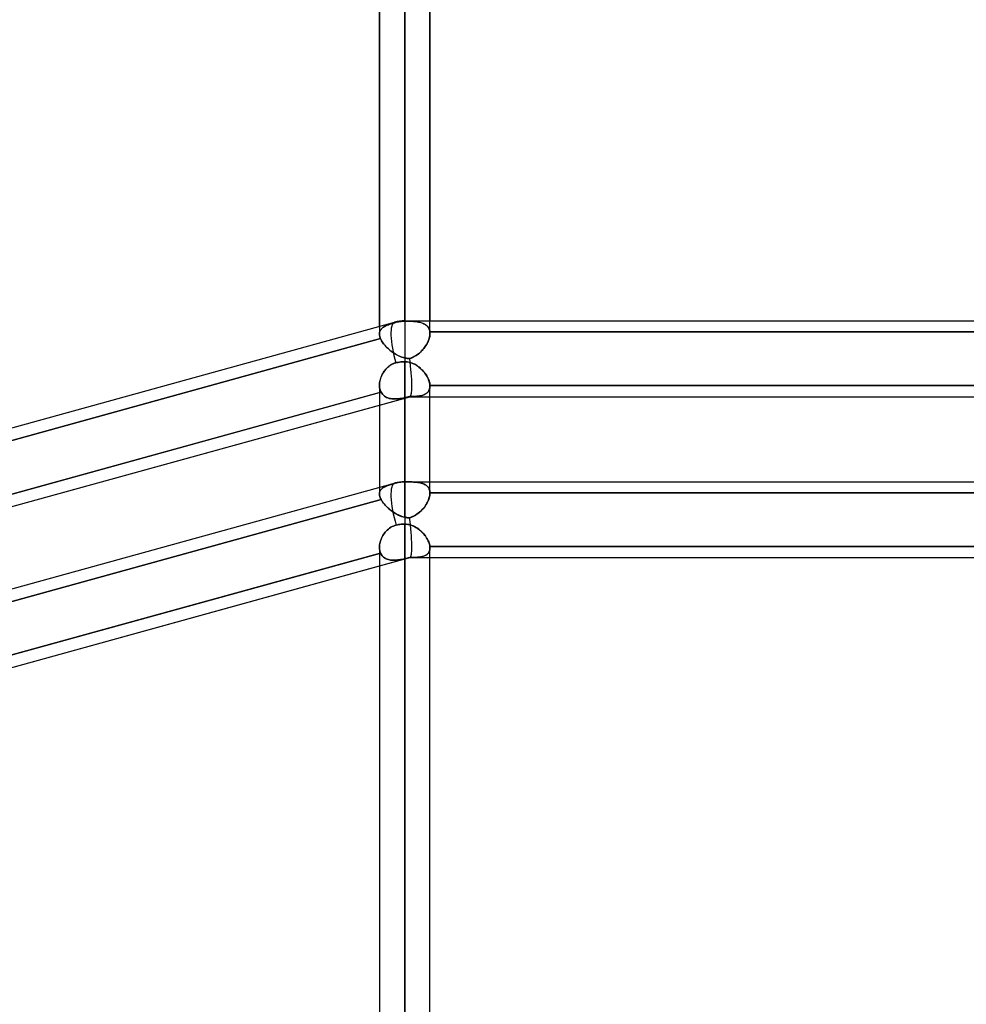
# Model space of a CAD drawing. Header units: millimetres. Extents: x -132 to 52, y -156 to 156.
# Tile 72 of 79: x -45 to -27, y 67 to 86. Entities that reach past the tile are written whole.
import ezdxf

# ---------------------------------------------------------------- set-up
doc = ezdxf.new("R2010")
doc.units = ezdxf.units.MM
doc.layers.add('MAIN-1', color=7, linetype='Continuous')

msp = doc.modelspace()

# ---------------------------------------------------------------- linework, layer by layer
at = {"layer": 'MAIN-1'}
for p, q in [((-37.65, 80.117), (-37.65, 110.5)), ((-37.65, 110.5), (-37.65, 80.123)), ((-38.15, 80.013), (-38.15, 110)), ((-38.15, 109.876), (-38.15, 79.865)), ((-37.15, 110), (-37.15, 80.123)), ((-37.15, 79.873), (-37.15, 109.876)), ((-37.65, 109.5), (-37.65, 79.389)), ((-63.45, 73.025), (-37.85, 80.096)), ((-63.45, 73.025), (-37.85, 80.096)), ((-37.926, 80.064), (-37.9, 80.072)), ((-37.901, 80.072), (-37.926, 80.063)), ((-37.875, 80.08), (-37.901, 80.072)), ((-37.9, 80.072), (-37.874, 80.08)), ((-37.847, 80.087), (-37.875, 80.08)), ((-37.874, 80.08), (-37.847, 80.087)), ((-37.847, 80.087), (-37.82, 80.095)), ((-37.82, 80.095), (-37.847, 80.087)), ((-37.796, 80.101), (-37.82, 80.095)), ((-37.82, 80.095), (-37.796, 80.101)), ((-37.772, 80.106), (-37.796, 80.101)), ((-37.796, 80.101), (-37.772, 80.106)), ((-37.748, 80.11), (-37.772, 80.106)), ((-37.772, 80.106), (-37.748, 80.11)), ((-37.723, 80.113), (-37.748, 80.11)), ((-37.748, 80.11), (-37.723, 80.113)), ((-37.698, 80.116), (-37.723, 80.113)), ((-37.723, 80.113), (-37.698, 80.116)), ((-37.674, 80.117), (-37.698, 80.116)), ((-37.698, 80.116), (-37.674, 80.117)), ((-37.65, 80.117), (-37.674, 80.117)), ((-37.674, 80.117), (-37.65, 80.117)), ((-37.65, 80.123), (-37.65, 79.314)), ((-37.65, 80.123), (-37.65, 80.117)), ((-37.65, 80.123), (-37.65, 79.314)), ((-37.65, 80.123), (-1.375, 80.123)), ((-37.65, 80.123), (-0.905, 80.123)), ((-37.622, 80.117), (-37.65, 80.117)), ((-37.65, 80.117), (-37.621, 80.117)), ((-37.594, 80.117), (-37.622, 80.117)), ((-37.621, 80.117), (-37.591, 80.117)), ((-37.566, 80.116), (-37.594, 80.117)), ((-37.591, 80.117), (-37.563, 80.116)), ((-37.538, 80.115), (-37.566, 80.116)), ((-37.563, 80.116), (-37.534, 80.115)), ((-37.511, 80.114), (-37.538, 80.115)), ((-37.534, 80.115), (-37.507, 80.114)), ((-37.485, 80.112), (-37.511, 80.114)), ((-37.507, 80.114), (-37.479, 80.112)), ((-37.459, 80.11), (-37.485, 80.112)), ((-37.479, 80.112), (-37.453, 80.11)), ((-37.434, 80.108), (-37.459, 80.11)), ((-37.453, 80.11), (-37.427, 80.107)), ((-37.41, 80.104), (-37.434, 80.108)), ((-37.427, 80.107), (-37.402, 80.103)), ((-37.387, 80.101), (-37.41, 80.104)), ((-37.402, 80.103), (-37.378, 80.099)), ((-37.364, 80.096), (-37.387, 80.101)), ((-37.378, 80.099), (-37.355, 80.094)), ((-37.343, 80.091), (-37.364, 80.096)), ((-37.355, 80.094), (-37.333, 80.089)), ((-37.322, 80.085), (-37.343, 80.091)), ((-37.333, 80.089), (-37.312, 80.082)), ((-37.302, 80.079), (-37.322, 80.085)), ((-37.312, 80.082), (-37.292, 80.075)), ((-37.283, 80.071), (-37.302, 80.079)), ((-37.292, 80.075), (-37.273, 80.066)), ((-37.265, 80.063), (-37.283, 80.071)), ((-37.273, 80.066), (-37.255, 80.057)), ((-37.15, 79.873), (-37.15, 80.123)), ((-38.15, 80.013), (-38.15, 79.865)), ((-38.15, 79.865), (-38.149, 79.882)), ((-38.149, 79.882), (-38.15, 79.865)), ((-38.149, 79.882), (-38.146, 79.898)), ((-38.146, 79.898), (-38.149, 79.882)), ((-38.146, 79.898), (-38.142, 79.913)), ((-38.142, 79.913), (-38.146, 79.898)), ((-38.142, 79.913), (-38.136, 79.928)), ((-38.136, 79.928), (-38.142, 79.913)), ((-38.136, 79.928), (-38.128, 79.941)), ((-38.128, 79.941), (-38.136, 79.928)), ((-38.128, 79.941), (-38.119, 79.954)), ((-38.119, 79.954), (-38.128, 79.941)), ((-38.119, 79.954), (-38.109, 79.967)), ((-38.109, 79.967), (-38.119, 79.954)), ((-38.109, 79.967), (-38.097, 79.979)), ((-38.097, 79.978), (-38.109, 79.967)), ((-38.097, 79.979), (-38.083, 79.99)), ((-38.083, 79.99), (-38.097, 79.978)), ((-38.083, 79.99), (-38.068, 80)), ((-38.068, 80), (-38.083, 79.99)), ((-38.068, 80), (-38.052, 80.01)), ((-38.052, 80.01), (-38.068, 80)), ((-38.052, 80.01), (-38.034, 80.02)), ((-38.034, 80.02), (-38.052, 80.01)), ((-38.034, 80.02), (-38.015, 80.029)), ((-38.015, 80.029), (-38.034, 80.02)), ((-38.015, 80.029), (-37.995, 80.038)), ((-37.995, 80.038), (-38.015, 80.029)), ((-37.995, 80.038), (-37.973, 80.047)), ((-37.973, 80.047), (-37.995, 80.038)), ((-37.973, 80.047), (-37.95, 80.055)), ((-37.95, 80.055), (-37.973, 80.047)), ((-37.95, 80.055), (-37.926, 80.064)), ((-37.926, 80.063), (-37.95, 80.055)), ((-37.249, 80.053), (-37.265, 80.063)), ((-37.255, 80.057), (-37.238, 80.047)), ((-37.233, 80.043), (-37.249, 80.053)), ((-37.238, 80.047), (-37.223, 80.035)), ((-37.218, 80.032), (-37.233, 80.043)), ((-37.223, 80.035), (-37.209, 80.023)), ((-37.205, 80.019), (-37.218, 80.032)), ((-37.209, 80.023), (-37.196, 80.009)), ((-37.193, 80.006), (-37.205, 80.019)), ((-37.196, 80.009), (-37.185, 79.994)), ((-37.183, 79.991), (-37.193, 80.006)), ((-37.185, 79.994), (-37.175, 79.978)), ((-37.173, 79.976), (-37.183, 79.991)), ((-37.175, 79.978), (-37.167, 79.961)), ((-37.166, 79.959), (-37.173, 79.976)), ((-37.167, 79.961), (-37.16, 79.943)), ((-37.16, 79.941), (-37.166, 79.959)), ((-37.16, 79.943), (-37.155, 79.923)), ((-37.155, 79.923), (-37.16, 79.941)), ((-37.152, 79.903), (-37.155, 79.923)), ((-37.155, 79.923), (-37.152, 79.903)), ((-37.152, 79.903), (-25.348, 79.903)), ((-37.152, 79.903), (-37.151, 79.898)), ((-37.151, 79.898), (-37.152, 79.903)), ((-25.348, 79.903), (-37.152, 79.903)), ((-37.151, 79.898), (-37.151, 79.893)), ((-37.151, 79.893), (-37.151, 79.898)), ((-37.151, 79.893), (-37.15, 79.888)), ((-37.15, 79.888), (-37.151, 79.893)), ((-37.15, 79.873), (-37.151, 79.855)), ((-37.151, 79.851), (-37.15, 79.873)), ((-37.15, 79.888), (-37.15, 79.883)), ((-37.15, 79.883), (-37.15, 79.888)), ((-37.15, 79.883), (-37.15, 79.878)), ((-37.15, 79.878), (-37.15, 79.883)), ((-37.15, 79.878), (-37.15, 79.873)), ((-37.15, 79.873), (-37.15, 79.878)), ((-38.128, 79.771), (-50, 76.492)), ((-50, 76.492), (-38.128, 79.771)), ((-38.149, 79.851), (-38.15, 79.865)), ((-38.15, 79.865), (-38.149, 79.851)), ((-38.148, 79.836), (-38.149, 79.851)), ((-38.149, 79.851), (-38.148, 79.836)), ((-38.145, 79.82), (-38.148, 79.836)), ((-38.148, 79.836), (-38.145, 79.82)), ((-38.14, 79.804), (-38.145, 79.82)), ((-38.145, 79.82), (-38.14, 79.804)), ((-38.135, 79.788), (-38.14, 79.804)), ((-38.14, 79.804), (-38.135, 79.788)), ((-38.128, 79.771), (-38.135, 79.788)), ((-38.135, 79.788), (-38.128, 79.771)), ((-38.119, 79.751), (-38.128, 79.771)), ((-38.128, 79.771), (-38.119, 79.75)), ((-38.108, 79.731), (-38.119, 79.751)), ((-38.119, 79.75), (-38.107, 79.729)), ((-38.096, 79.711), (-38.108, 79.731)), ((-38.107, 79.729), (-38.094, 79.708)), ((-38.082, 79.69), (-38.096, 79.711)), ((-38.094, 79.708), (-38.08, 79.687)), ((-38.067, 79.67), (-38.082, 79.69)), ((-38.08, 79.687), (-38.064, 79.665)), ((-37.215, 79.661), (-37.202, 79.685)), ((-37.197, 79.694), (-37.208, 79.674)), ((-37.202, 79.685), (-37.19, 79.709)), ((-37.187, 79.715), (-37.197, 79.694)), ((-37.19, 79.709), (-37.18, 79.733)), ((-37.179, 79.735), (-37.187, 79.715)), ((-37.18, 79.733), (-37.171, 79.757)), ((-37.171, 79.756), (-37.179, 79.735)), ((-37.171, 79.757), (-37.163, 79.781)), ((-37.165, 79.776), (-37.171, 79.756)), ((-37.16, 79.796), (-37.165, 79.776)), ((-37.163, 79.781), (-37.158, 79.805)), ((-37.155, 79.816), (-37.16, 79.796)), ((-37.158, 79.805), (-37.153, 79.828)), ((-37.152, 79.836), (-37.155, 79.816)), ((-37.153, 79.828), (-37.151, 79.851)), ((-37.151, 79.855), (-37.152, 79.836)), ((-38.051, 79.649), (-38.067, 79.67)), ((-38.064, 79.665), (-38.046, 79.644)), ((-38.033, 79.629), (-38.051, 79.649)), ((-38.046, 79.644), (-38.027, 79.622)), ((-38.015, 79.609), (-38.033, 79.629)), ((-38.027, 79.622), (-38.008, 79.601)), ((-37.995, 79.589), (-38.015, 79.609)), ((-38.008, 79.601), (-37.987, 79.581)), ((-37.974, 79.569), (-37.995, 79.589)), ((-37.987, 79.581), (-37.965, 79.561)), ((-37.953, 79.55), (-37.974, 79.569)), ((-37.965, 79.561), (-37.942, 79.541)), ((-37.931, 79.532), (-37.953, 79.55)), ((-37.942, 79.541), (-37.918, 79.522)), ((-37.908, 79.514), (-37.931, 79.532)), ((-37.918, 79.522), (-37.894, 79.504)), ((-37.884, 79.497), (-37.908, 79.514)), ((-37.894, 79.504), (-37.869, 79.487)), ((-37.86, 79.481), (-37.884, 79.497)), ((-37.869, 79.487), (-37.843, 79.471)), ((-37.835, 79.466), (-37.86, 79.481)), ((-37.379, 79.47), (-37.358, 79.487)), ((-37.358, 79.487), (-37.377, 79.471)), ((-37.358, 79.487), (-37.337, 79.506)), ((-37.34, 79.503), (-37.358, 79.487)), ((-37.322, 79.521), (-37.34, 79.503)), ((-37.337, 79.506), (-37.317, 79.526)), ((-37.305, 79.538), (-37.322, 79.521)), ((-37.317, 79.526), (-37.298, 79.547)), ((-37.289, 79.556), (-37.305, 79.538)), ((-37.298, 79.547), (-37.279, 79.568)), ((-37.274, 79.575), (-37.289, 79.556)), ((-37.279, 79.568), (-37.262, 79.59)), ((-37.259, 79.594), (-37.274, 79.575)), ((-37.262, 79.59), (-37.245, 79.613)), ((-37.245, 79.614), (-37.259, 79.594)), ((-37.245, 79.613), (-37.23, 79.637)), ((-37.231, 79.634), (-37.245, 79.614)), ((-37.219, 79.654), (-37.231, 79.634)), ((-37.23, 79.637), (-37.215, 79.661)), ((-37.208, 79.674), (-37.219, 79.654)), ((-37.828, 79.292), (-37.856, 79.283)), ((-37.852, 79.284), (-37.828, 79.292)), ((-37.843, 79.471), (-37.817, 79.455)), ((-37.81, 79.451), (-37.835, 79.466)), ((-37.804, 79.297), (-37.828, 79.292)), ((-37.828, 79.292), (-37.804, 79.297)), ((-37.817, 79.455), (-37.79, 79.441)), ((-37.784, 79.438), (-37.81, 79.451)), ((-37.779, 79.302), (-37.804, 79.297)), ((-37.804, 79.297), (-37.779, 79.302)), ((-37.79, 79.441), (-37.763, 79.428)), ((-37.758, 79.426), (-37.784, 79.438)), ((-37.753, 79.307), (-37.779, 79.302)), ((-37.779, 79.302), (-37.753, 79.307)), ((-37.763, 79.428), (-37.735, 79.416)), ((-37.732, 79.414), (-37.758, 79.426)), ((-37.727, 79.31), (-37.753, 79.307)), ((-37.753, 79.307), (-37.727, 79.31)), ((-37.735, 79.416), (-37.707, 79.406)), ((-37.705, 79.405), (-37.732, 79.414)), ((-37.701, 79.312), (-37.727, 79.31)), ((-37.727, 79.31), (-37.701, 79.312)), ((-37.707, 79.406), (-37.679, 79.397)), ((-37.677, 79.396), (-37.705, 79.405)), ((-37.675, 79.314), (-37.701, 79.312)), ((-37.701, 79.312), (-37.675, 79.314)), ((-37.679, 79.397), (-37.65, 79.389)), ((-37.65, 79.389), (-37.677, 79.396)), ((-37.65, 79.314), (-37.675, 79.314)), ((-37.675, 79.314), (-37.65, 79.314)), ((-37.65, 79.389), (-37.634, 79.386)), ((-37.634, 79.386), (-37.65, 79.389)), ((-37.65, 76.938), (-37.65, 79.314)), ((-37.65, 79.314), (-37.65, 76.941)), ((-37.65, 79.314), (-37.619, 79.313)), ((-37.624, 79.313), (-37.65, 79.314)), ((-37.634, 79.386), (-37.617, 79.383)), ((-37.617, 79.383), (-37.634, 79.386)), ((-37.599, 79.311), (-37.624, 79.313)), ((-37.619, 79.313), (-37.589, 79.309)), ((-37.617, 79.383), (-37.601, 79.381)), ((-37.601, 79.381), (-37.617, 79.383)), ((-37.601, 79.381), (-37.584, 79.38)), ((-37.584, 79.38), (-37.601, 79.381)), ((-37.574, 79.307), (-37.599, 79.311)), ((-37.589, 79.309), (-37.559, 79.303)), ((-37.584, 79.38), (-37.568, 79.379)), ((-37.568, 79.379), (-37.584, 79.38)), ((-37.549, 79.301), (-37.574, 79.307)), ((-37.568, 79.379), (-37.551, 79.38)), ((-37.551, 79.38), (-37.568, 79.379)), ((-37.559, 79.303), (-37.53, 79.295)), ((-37.551, 79.38), (-37.525, 79.388)), ((-37.527, 79.387), (-37.551, 79.38)), ((-37.524, 79.293), (-37.549, 79.301)), ((-37.53, 79.295), (-37.501, 79.285)), ((-37.504, 79.395), (-37.527, 79.387)), ((-37.525, 79.388), (-37.499, 79.398)), ((-37.5, 79.285), (-37.524, 79.293)), ((-37.482, 79.405), (-37.504, 79.395)), ((-37.499, 79.398), (-37.473, 79.41)), ((-37.46, 79.416), (-37.482, 79.405)), ((-37.473, 79.41), (-37.449, 79.423)), ((-37.438, 79.429), (-37.46, 79.416)), ((-37.449, 79.423), (-37.425, 79.437)), ((-37.417, 79.442), (-37.438, 79.429)), ((-37.425, 79.437), (-37.402, 79.453)), ((-37.397, 79.456), (-37.417, 79.442)), ((-37.402, 79.453), (-37.379, 79.47)), ((-37.377, 79.471), (-37.397, 79.456)), ((-38.078, 79.092), (-38.093, 79.066)), ((-38.083, 79.084), (-38.069, 79.106)), ((-38.062, 79.117), (-38.078, 79.092)), ((-38.069, 79.106), (-38.055, 79.128)), ((-38.045, 79.141), (-38.062, 79.117)), ((-38.055, 79.128), (-38.039, 79.148)), ((-38.026, 79.164), (-38.045, 79.141)), ((-38.039, 79.148), (-38.022, 79.168)), ((-38.006, 79.186), (-38.026, 79.164)), ((-38.022, 79.168), (-38.005, 79.187)), ((-37.984, 79.206), (-38.006, 79.186)), ((-38.005, 79.187), (-37.986, 79.205)), ((-37.986, 79.205), (-37.966, 79.222)), ((-37.961, 79.226), (-37.984, 79.206)), ((-37.966, 79.222), (-37.945, 79.237)), ((-37.936, 79.243), (-37.961, 79.226)), ((-37.945, 79.237), (-37.923, 79.251)), ((-37.911, 79.258), (-37.936, 79.243)), ((-37.923, 79.251), (-37.9, 79.264)), ((-37.884, 79.271), (-37.911, 79.258)), ((-37.9, 79.264), (-37.877, 79.275)), ((-37.856, 79.283), (-37.884, 79.271)), ((-37.877, 79.275), (-37.852, 79.284)), ((-37.501, 79.285), (-37.473, 79.273)), ((-37.476, 79.275), (-37.5, 79.285)), ((-37.453, 79.263), (-37.476, 79.275)), ((-37.473, 79.273), (-37.445, 79.259)), ((-37.431, 79.251), (-37.453, 79.263)), ((-37.445, 79.259), (-37.419, 79.244)), ((-37.409, 79.237), (-37.431, 79.251)), ((-37.419, 79.244), (-37.393, 79.227)), ((-37.388, 79.223), (-37.409, 79.237)), ((-37.393, 79.227), (-37.369, 79.209)), ((-37.367, 79.207), (-37.388, 79.223)), ((-37.369, 79.209), (-37.345, 79.19)), ((-37.347, 79.191), (-37.367, 79.207)), ((-37.328, 79.174), (-37.347, 79.191)), ((-37.345, 79.19), (-37.323, 79.169)), ((-37.31, 79.157), (-37.328, 79.174)), ((-37.323, 79.169), (-37.301, 79.148)), ((-37.293, 79.139), (-37.31, 79.157)), ((-37.301, 79.148), (-37.281, 79.126)), ((-37.276, 79.12), (-37.293, 79.139)), ((-37.281, 79.126), (-37.262, 79.103)), ((-37.26, 79.101), (-37.276, 79.12)), ((-37.262, 79.103), (-37.244, 79.08)), ((-37.245, 79.081), (-37.26, 79.101)), ((-38.146, 78.904), (-38.149, 78.877)), ((-38.149, 78.874), (-38.147, 78.897)), ((-38.147, 78.897), (-38.143, 78.921)), ((-38.141, 78.932), (-38.146, 78.904)), ((-38.143, 78.921), (-38.139, 78.945)), ((-38.135, 78.959), (-38.141, 78.932)), ((-38.139, 78.945), (-38.132, 78.968)), ((-38.127, 78.986), (-38.135, 78.959)), ((-38.132, 78.968), (-38.125, 78.992)), ((-38.117, 79.013), (-38.127, 78.986)), ((-38.125, 78.992), (-38.116, 79.016)), ((-38.106, 79.04), (-38.117, 79.013)), ((-38.116, 79.016), (-38.106, 79.039)), ((-38.093, 79.066), (-38.106, 79.04)), ((-38.106, 79.039), (-38.095, 79.062)), ((-38.095, 79.062), (-38.083, 79.084)), ((-37.231, 79.061), (-37.245, 79.081)), ((-37.244, 79.08), (-37.228, 79.056)), ((-37.218, 79.041), (-37.231, 79.061)), ((-37.228, 79.056), (-37.212, 79.032)), ((-37.206, 79.021), (-37.218, 79.041)), ((-37.212, 79.032), (-37.199, 79.007)), ((-37.195, 79), (-37.206, 79.021)), ((-37.199, 79.007), (-37.187, 78.983)), ((-37.185, 78.98), (-37.195, 79)), ((-37.187, 78.983), (-37.176, 78.959)), ((-37.177, 78.959), (-37.185, 78.98)), ((-37.169, 78.939), (-37.177, 78.959)), ((-37.176, 78.959), (-37.167, 78.935)), ((-37.163, 78.919), (-37.169, 78.939)), ((-37.167, 78.935), (-37.16, 78.911)), ((-37.158, 78.899), (-37.163, 78.919)), ((-37.16, 78.911), (-37.155, 78.887)), ((-37.154, 78.88), (-37.158, 78.899)), ((-38.119, 78.713), (-49.988, 75.434)), ((-49.988, 75.434), (-38.15, 78.704)), ((-38.149, 78.877), (-38.15, 78.851)), ((-38.15, 78.851), (-38.149, 78.874)), ((-38.15, 78.851), (-38.149, 78.826)), ((-38.149, 78.826), (-38.15, 78.851)), ((-38.15, 78.849), (-38.15, 76.699)), ((-38.15, 78.849), (-38.15, 76.831)), ((-38.15, 78.704), (-38.119, 78.713)), ((-38.149, 78.826), (-38.147, 78.802)), ((-38.147, 78.801), (-38.149, 78.826)), ((-38.147, 78.802), (-38.143, 78.778)), ((-38.142, 78.778), (-38.147, 78.801)), ((-38.143, 78.778), (-38.136, 78.755)), ((-38.136, 78.755), (-38.142, 78.778)), ((-38.136, 78.755), (-38.129, 78.733)), ((-38.129, 78.733), (-38.136, 78.755)), ((-38.129, 78.733), (-38.119, 78.713)), ((-38.119, 78.713), (-38.129, 78.733)), ((-38.119, 78.713), (-38.106, 78.69)), ((-38.106, 78.69), (-38.119, 78.713)), ((-37.2, 78.706), (-37.214, 78.693)), ((-37.211, 78.696), (-37.199, 78.707)), ((-37.187, 78.72), (-37.2, 78.706)), ((-37.199, 78.707), (-37.188, 78.72)), ((-37.188, 78.72), (-37.178, 78.733)), ((-37.176, 78.736), (-37.187, 78.72)), ((-37.178, 78.733), (-37.17, 78.748)), ((-37.167, 78.753), (-37.176, 78.736)), ((-37.17, 78.748), (-37.163, 78.763)), ((-37.16, 78.772), (-37.167, 78.753)), ((-37.163, 78.763), (-37.157, 78.78)), ((-37.154, 78.792), (-37.16, 78.772)), ((-37.157, 78.78), (-37.153, 78.797)), ((-37.155, 78.887), (-37.152, 78.864)), ((-37.151, 78.861), (-37.154, 78.88)), ((-37.151, 78.813), (-37.154, 78.792)), ((-37.153, 78.797), (-37.151, 78.816)), ((-37.152, 78.864), (-37.15, 78.842)), ((-37.15, 78.842), (-37.151, 78.861)), ((-37.151, 78.816), (-37.15, 78.835)), ((-37.15, 78.835), (-37.151, 78.813)), ((-37.15, 78.841), (-37.15, 78.842)), ((-25.35, 78.842), (-37.15, 78.842)), ((-37.15, 78.842), (-25.35, 78.842)), ((-37.15, 78.842), (-37.15, 78.841)), ((-37.15, 78.84), (-37.15, 78.841)), ((-37.15, 78.841), (-37.15, 78.84)), ((-37.15, 78.839), (-37.15, 78.84)), ((-37.15, 78.84), (-37.15, 78.839)), ((-37.15, 78.838), (-37.15, 78.839)), ((-37.15, 78.839), (-37.15, 78.838)), ((-37.15, 78.836), (-37.15, 78.838)), ((-37.15, 78.838), (-37.15, 78.836)), ((-37.15, 78.835), (-37.15, 78.836)), ((-37.15, 78.836), (-37.15, 78.835)), ((-37.15, 76.941), (-37.15, 78.835)), ((-37.15, 76.714), (-37.15, 78.835)), ((-62.701, 71.675), (-37.547, 78.623)), ((-38.15, 78.457), (-37.547, 78.623)), ((-38.106, 78.69), (-38.09, 78.67)), ((-38.09, 78.67), (-38.106, 78.69)), ((-38.09, 78.67), (-38.073, 78.651)), ((-38.072, 78.651), (-38.09, 78.67)), ((-38.073, 78.651), (-38.053, 78.635)), ((-38.053, 78.635), (-38.072, 78.651)), ((-38.053, 78.635), (-38.032, 78.621)), ((-38.032, 78.621), (-38.053, 78.635)), ((-38.032, 78.621), (-38.009, 78.608)), ((-38.009, 78.608), (-38.032, 78.621)), ((-38.009, 78.608), (-37.984, 78.598)), ((-37.984, 78.598), (-38.009, 78.608)), ((-37.984, 78.598), (-37.958, 78.59)), ((-37.958, 78.59), (-37.984, 78.598)), ((-37.958, 78.59), (-37.931, 78.584)), ((-37.931, 78.584), (-37.958, 78.59)), ((-37.931, 78.584), (-37.903, 78.58)), ((-37.903, 78.58), (-37.931, 78.584)), ((-37.903, 78.58), (-37.874, 78.578)), ((-37.874, 78.578), (-37.903, 78.58)), ((-37.874, 78.578), (-37.844, 78.577)), ((-37.844, 78.577), (-37.874, 78.578)), ((-37.844, 78.577), (-37.813, 78.578)), ((-37.813, 78.578), (-37.844, 78.577)), ((-37.813, 78.578), (-37.782, 78.58)), ((-37.782, 78.58), (-37.813, 78.578)), ((-37.782, 78.58), (-37.749, 78.584)), ((-37.749, 78.584), (-37.782, 78.58)), ((-37.749, 78.584), (-37.717, 78.589)), ((-37.717, 78.589), (-37.749, 78.584)), ((-37.717, 78.589), (-37.684, 78.595)), ((-37.684, 78.595), (-37.717, 78.589)), ((-37.684, 78.595), (-37.65, 78.601)), ((-37.65, 78.601), (-37.684, 78.595)), ((-37.636, 78.604), (-37.65, 78.601)), ((-37.65, 78.601), (-37.636, 78.604)), ((-37.65, 78.601), (-37.65, 76.237)), ((-37.65, 76.237), (-37.65, 78.601)), ((-37.623, 78.607), (-37.636, 78.604)), ((-37.636, 78.604), (-37.623, 78.607)), ((-37.609, 78.61), (-37.623, 78.607)), ((-37.623, 78.607), (-37.609, 78.61)), ((-37.596, 78.614), (-37.609, 78.61)), ((-37.609, 78.61), (-37.596, 78.614)), ((-37.582, 78.617), (-37.596, 78.614)), ((-37.596, 78.614), (-37.582, 78.617)), ((-37.569, 78.62), (-37.582, 78.617)), ((-37.582, 78.617), (-37.569, 78.62)), ((-37.555, 78.624), (-37.569, 78.62)), ((-37.569, 78.62), (-37.555, 78.624)), ((-37.555, 78.624), (-37.529, 78.624)), ((-37.524, 78.624), (-37.555, 78.624)), ((-37.55, 78.623), (0, 78.623)), ((-37.55, 78.623), (-37.15, 78.623)), ((-37.529, 78.624), (-37.504, 78.625)), ((-37.493, 78.625), (-37.524, 78.624)), ((-37.504, 78.625), (-37.48, 78.626)), ((-37.464, 78.626), (-37.493, 78.625)), ((-37.48, 78.626), (-37.455, 78.627)), ((-37.436, 78.628), (-37.464, 78.626)), ((-37.455, 78.627), (-37.432, 78.628)), ((-37.408, 78.63), (-37.436, 78.628)), ((-37.432, 78.628), (-37.41, 78.63)), ((-37.41, 78.63), (-37.388, 78.633)), ((-37.382, 78.633), (-37.408, 78.63)), ((-37.388, 78.633), (-37.367, 78.635)), ((-37.356, 78.637), (-37.382, 78.633)), ((-37.367, 78.635), (-37.346, 78.639)), ((-37.332, 78.642), (-37.356, 78.637)), ((-37.346, 78.639), (-37.326, 78.643)), ((-37.309, 78.647), (-37.332, 78.642)), ((-37.326, 78.643), (-37.307, 78.648)), ((-37.288, 78.654), (-37.309, 78.647)), ((-37.307, 78.648), (-37.289, 78.654)), ((-37.289, 78.654), (-37.272, 78.66)), ((-37.267, 78.662), (-37.288, 78.654)), ((-37.272, 78.66), (-37.255, 78.668)), ((-37.248, 78.671), (-37.267, 78.662)), ((-37.255, 78.668), (-37.239, 78.676)), ((-37.231, 78.681), (-37.248, 78.671)), ((-37.239, 78.676), (-37.225, 78.685)), ((-37.214, 78.693), (-37.231, 78.681)), ((-37.225, 78.685), (-37.211, 78.696)), ((-37.15, 78.623), (-25.35, 78.623)), ((-49.95, 75.197), (-38.15, 78.457)), ((-63.45, 69.843), (-37.85, 76.914)), ((-63.45, 69.843), (-37.85, 76.914)), ((-38.15, 76.831), (-38.15, 76.699)), ((-38.143, 76.742), (-38.139, 76.754)), ((-38.135, 76.761), (-38.141, 76.747)), ((-38.139, 76.754), (-38.132, 76.766)), ((-38.127, 76.774), (-38.135, 76.761)), ((-38.132, 76.766), (-38.125, 76.777)), ((-38.117, 76.787), (-38.127, 76.774)), ((-38.125, 76.777), (-38.116, 76.788)), ((-38.106, 76.798), (-38.117, 76.787)), ((-38.116, 76.788), (-38.106, 76.798)), ((-38.093, 76.809), (-38.106, 76.798)), ((-38.106, 76.798), (-38.095, 76.808)), ((-38.095, 76.808), (-38.083, 76.817)), ((-38.078, 76.82), (-38.093, 76.809)), ((-38.083, 76.817), (-38.069, 76.826)), ((-38.062, 76.83), (-38.078, 76.82)), ((-38.069, 76.826), (-38.055, 76.834)), ((-38.045, 76.839), (-38.062, 76.83)), ((-38.055, 76.834), (-38.039, 76.842)), ((-38.026, 76.848), (-38.045, 76.839)), ((-38.039, 76.842), (-38.022, 76.85)), ((-38.006, 76.857), (-38.026, 76.848)), ((-38.022, 76.85), (-38.005, 76.858)), ((-37.984, 76.866), (-38.006, 76.857)), ((-38.005, 76.858), (-37.986, 76.865)), ((-37.986, 76.865), (-37.966, 76.873)), ((-37.961, 76.874), (-37.984, 76.866)), ((-37.966, 76.873), (-37.945, 76.88)), ((-37.936, 76.883), (-37.961, 76.874)), ((-37.945, 76.88), (-37.923, 76.887)), ((-37.911, 76.891), (-37.936, 76.883)), ((-37.923, 76.887), (-37.9, 76.894)), ((-37.884, 76.899), (-37.911, 76.891)), ((-37.9, 76.894), (-37.877, 76.901)), ((-37.856, 76.907), (-37.884, 76.899)), ((-37.877, 76.901), (-37.852, 76.908)), ((-37.828, 76.915), (-37.856, 76.907)), ((-37.852, 76.908), (-37.828, 76.915)), ((-37.828, 76.915), (-37.804, 76.921)), ((-37.804, 76.921), (-37.828, 76.915)), ((-37.804, 76.921), (-37.779, 76.926)), ((-37.779, 76.926), (-37.804, 76.921)), ((-37.779, 76.926), (-37.753, 76.931)), ((-37.753, 76.931), (-37.779, 76.926)), ((-37.753, 76.931), (-37.727, 76.934)), ((-37.727, 76.934), (-37.753, 76.931)), ((-37.727, 76.934), (-37.701, 76.937)), ((-37.701, 76.937), (-37.727, 76.934)), ((-37.701, 76.937), (-37.675, 76.938)), ((-37.675, 76.938), (-37.701, 76.937)), ((-37.675, 76.938), (-37.65, 76.938)), ((-37.65, 76.938), (-37.675, 76.938)), ((-37.65, 76.941), (-37.65, 76.102)), ((-37.65, 76.941), (-37.65, 76.102)), ((-37.65, 76.941), (-37.65, 76.938)), ((-37.65, 76.941), (-0.905, 76.941)), ((-37.65, 76.941), (-1.125, 76.941)), ((-37.65, 76.938), (-37.619, 76.938)), ((-37.624, 76.938), (-37.65, 76.938)), ((-37.599, 76.938), (-37.624, 76.938)), ((-37.619, 76.938), (-37.589, 76.938)), ((-37.574, 76.938), (-37.599, 76.938)), ((-37.589, 76.938), (-37.559, 76.938)), ((-37.549, 76.937), (-37.574, 76.938)), ((-37.559, 76.938), (-37.53, 76.937)), ((-37.524, 76.937), (-37.549, 76.937)), ((-37.53, 76.937), (-37.501, 76.936)), ((-37.5, 76.936), (-37.524, 76.937)), ((-37.501, 76.936), (-37.473, 76.934)), ((-37.476, 76.934), (-37.5, 76.936)), ((-37.453, 76.933), (-37.476, 76.934)), ((-37.473, 76.934), (-37.445, 76.932)), ((-37.431, 76.931), (-37.453, 76.933)), ((-37.445, 76.932), (-37.419, 76.93)), ((-37.409, 76.928), (-37.431, 76.931)), ((-37.419, 76.93), (-37.393, 76.926)), ((-37.388, 76.926), (-37.409, 76.928)), ((-37.393, 76.926), (-37.369, 76.923)), ((-37.367, 76.922), (-37.388, 76.926)), ((-37.369, 76.923), (-37.345, 76.918)), ((-37.347, 76.918), (-37.367, 76.922)), ((-37.328, 76.914), (-37.347, 76.918)), ((-37.345, 76.918), (-37.323, 76.913)), ((-37.31, 76.909), (-37.328, 76.914)), ((-37.323, 76.913), (-37.301, 76.906)), ((-37.293, 76.903), (-37.31, 76.909)), ((-37.301, 76.906), (-37.281, 76.899)), ((-37.276, 76.897), (-37.293, 76.903)), ((-37.281, 76.899), (-37.262, 76.891)), ((-37.26, 76.89), (-37.276, 76.897)), ((-37.262, 76.891), (-37.244, 76.881)), ((-37.245, 76.882), (-37.26, 76.89)), ((-37.231, 76.873), (-37.245, 76.882)), ((-37.244, 76.881), (-37.228, 76.871)), ((-37.218, 76.863), (-37.231, 76.873)), ((-37.228, 76.871), (-37.212, 76.859)), ((-37.206, 76.853), (-37.218, 76.863)), ((-37.212, 76.859), (-37.199, 76.846)), ((-37.195, 76.842), (-37.206, 76.853)), ((-37.199, 76.846), (-37.187, 76.832)), ((-37.185, 76.83), (-37.195, 76.842)), ((-37.187, 76.832), (-37.176, 76.816)), ((-37.177, 76.817), (-37.185, 76.83)), ((-37.169, 76.803), (-37.177, 76.817)), ((-37.176, 76.816), (-37.167, 76.799)), ((-37.163, 76.788), (-37.169, 76.803)), ((-37.167, 76.799), (-37.16, 76.782)), ((-37.158, 76.772), (-37.163, 76.788)), ((-37.16, 76.782), (-37.155, 76.762)), ((-37.154, 76.756), (-37.158, 76.772)), ((-37.155, 76.762), (-37.152, 76.742)), ((-37.151, 76.739), (-37.154, 76.756)), ((-37.15, 76.714), (-37.15, 76.941)), ((-38.119, 76.591), (-49.988, 73.313)), ((-49.988, 73.313), (-38.119, 76.591)), ((-38.149, 76.717), (-38.15, 76.701)), ((-38.15, 76.701), (-38.149, 76.715)), ((-38.149, 76.684), (-38.15, 76.701)), ((-38.15, 76.701), (-38.149, 76.684)), ((-38.146, 76.733), (-38.149, 76.717)), ((-38.149, 76.715), (-38.147, 76.729)), ((-38.147, 76.667), (-38.149, 76.684)), ((-38.149, 76.684), (-38.147, 76.667)), ((-38.147, 76.729), (-38.143, 76.742)), ((-38.142, 76.649), (-38.147, 76.667)), ((-38.147, 76.667), (-38.143, 76.649)), ((-38.141, 76.747), (-38.146, 76.733)), ((-38.143, 76.649), (-38.136, 76.63)), ((-38.136, 76.63), (-38.142, 76.649)), ((-38.129, 76.611), (-38.136, 76.63)), ((-38.136, 76.63), (-38.129, 76.611)), ((-38.119, 76.591), (-38.129, 76.611)), ((-38.129, 76.611), (-38.119, 76.591)), ((-38.119, 76.591), (-38.107, 76.569)), ((-38.106, 76.568), (-38.119, 76.591)), ((-38.107, 76.569), (-38.092, 76.546)), ((-38.09, 76.544), (-38.106, 76.568)), ((-37.187, 76.561), (-37.2, 76.534)), ((-37.199, 76.536), (-37.188, 76.559)), ((-37.188, 76.559), (-37.178, 76.582)), ((-37.176, 76.587), (-37.187, 76.561)), ((-37.178, 76.582), (-37.17, 76.605)), ((-37.167, 76.614), (-37.176, 76.587)), ((-37.17, 76.605), (-37.163, 76.628)), ((-37.16, 76.64), (-37.167, 76.614)), ((-37.163, 76.628), (-37.157, 76.65)), ((-37.154, 76.665), (-37.16, 76.64)), ((-37.157, 76.65), (-37.153, 76.672)), ((-37.151, 76.69), (-37.154, 76.665)), ((-37.153, 76.672), (-37.151, 76.693)), ((-37.152, 76.742), (-37.15, 76.721)), ((-37.15, 76.721), (-37.151, 76.739)), ((-37.151, 76.693), (-37.15, 76.714)), ((-37.15, 76.714), (-37.151, 76.69)), ((-37.15, 76.72), (-37.15, 76.721)), ((-25.35, 76.721), (-37.15, 76.721)), ((-37.15, 76.721), (-25.35, 76.721)), ((-37.15, 76.721), (-37.15, 76.72)), ((-37.15, 76.719), (-37.15, 76.72)), ((-37.15, 76.72), (-37.15, 76.719)), ((-37.15, 76.717), (-37.15, 76.719)), ((-37.15, 76.719), (-37.15, 76.717)), ((-37.15, 76.716), (-37.15, 76.717)), ((-37.15, 76.717), (-37.15, 76.716)), ((-37.15, 76.715), (-37.15, 76.716)), ((-37.15, 76.716), (-37.15, 76.715)), ((-37.15, 76.714), (-37.15, 76.715)), ((-37.15, 76.715), (-37.15, 76.714)), ((-38.092, 76.546), (-38.076, 76.523)), ((-38.072, 76.519), (-38.09, 76.544)), ((-38.076, 76.523), (-38.057, 76.5)), ((-38.053, 76.495), (-38.072, 76.519)), ((-38.057, 76.5), (-38.037, 76.477)), ((-38.032, 76.471), (-38.053, 76.495)), ((-38.037, 76.477), (-38.016, 76.455)), ((-38.009, 76.447), (-38.032, 76.471)), ((-38.016, 76.455), (-37.993, 76.432)), ((-37.984, 76.424), (-38.009, 76.447)), ((-37.993, 76.432), (-37.969, 76.41)), ((-37.958, 76.401), (-37.984, 76.424)), ((-37.969, 76.41), (-37.944, 76.389)), ((-37.931, 76.379), (-37.958, 76.401)), ((-37.944, 76.389), (-37.918, 76.368)), ((-37.903, 76.357), (-37.931, 76.379)), ((-37.918, 76.368), (-37.891, 76.349)), ((-37.346, 76.346), (-37.326, 76.364)), ((-37.309, 76.382), (-37.332, 76.359)), ((-37.326, 76.364), (-37.307, 76.384)), ((-37.288, 76.406), (-37.309, 76.382)), ((-37.307, 76.384), (-37.289, 76.404)), ((-37.289, 76.404), (-37.272, 76.425)), ((-37.267, 76.43), (-37.288, 76.406)), ((-37.272, 76.425), (-37.255, 76.446)), ((-37.248, 76.456), (-37.267, 76.43)), ((-37.255, 76.446), (-37.239, 76.468)), ((-37.231, 76.481), (-37.248, 76.456)), ((-37.239, 76.468), (-37.225, 76.491)), ((-37.214, 76.508), (-37.231, 76.481)), ((-37.225, 76.491), (-37.211, 76.514)), ((-37.2, 76.534), (-37.214, 76.508)), ((-37.211, 76.514), (-37.199, 76.536)), ((-37.874, 76.337), (-37.903, 76.357)), ((-37.891, 76.349), (-37.863, 76.33)), ((-37.844, 76.318), (-37.874, 76.337)), ((-37.863, 76.33), (-37.834, 76.312)), ((-37.813, 76.3), (-37.844, 76.318)), ((-37.834, 76.312), (-37.805, 76.296)), ((-37.782, 76.284), (-37.813, 76.3)), ((-37.805, 76.296), (-37.775, 76.281)), ((-37.749, 76.269), (-37.782, 76.284)), ((-37.775, 76.281), (-37.744, 76.267)), ((-37.717, 76.256), (-37.749, 76.269)), ((-37.744, 76.267), (-37.713, 76.255)), ((-37.684, 76.246), (-37.717, 76.256)), ((-37.713, 76.255), (-37.682, 76.245)), ((-37.65, 76.237), (-37.684, 76.246)), ((-37.682, 76.245), (-37.65, 76.237)), ((-37.65, 76.237), (-37.636, 76.234)), ((-37.636, 76.234), (-37.65, 76.237)), ((-37.636, 76.234), (-37.623, 76.232)), ((-37.623, 76.232), (-37.636, 76.234)), ((-37.623, 76.232), (-37.609, 76.23)), ((-37.609, 76.23), (-37.623, 76.232)), ((-37.609, 76.23), (-37.596, 76.229)), ((-37.596, 76.229), (-37.609, 76.23)), ((-37.596, 76.229), (-37.582, 76.228)), ((-37.582, 76.228), (-37.596, 76.229)), ((-37.582, 76.228), (-37.569, 76.227)), ((-37.569, 76.227), (-37.582, 76.228)), ((-37.569, 76.227), (-37.555, 76.227)), ((-37.555, 76.227), (-37.569, 76.227)), ((-37.524, 76.237), (-37.555, 76.227)), ((-37.555, 76.227), (-37.529, 76.235)), ((-37.529, 76.235), (-37.504, 76.244)), ((-37.493, 76.249), (-37.524, 76.237)), ((-37.504, 76.244), (-37.48, 76.255)), ((-37.464, 76.263), (-37.493, 76.249)), ((-37.48, 76.255), (-37.455, 76.267)), ((-37.436, 76.279), (-37.464, 76.263)), ((-37.455, 76.267), (-37.432, 76.281)), ((-37.408, 76.297), (-37.436, 76.279)), ((-37.432, 76.281), (-37.41, 76.296)), ((-37.41, 76.296), (-37.388, 76.312)), ((-37.382, 76.316), (-37.408, 76.297)), ((-37.388, 76.312), (-37.367, 76.328)), ((-37.356, 76.337), (-37.382, 76.316)), ((-37.367, 76.328), (-37.346, 76.346)), ((-37.332, 76.359), (-37.356, 76.337)), ((-37.995, 75.985), (-38.015, 75.965)), ((-38.015, 75.965), (-37.995, 75.985)), ((-37.973, 76.004), (-37.995, 75.985)), ((-37.995, 75.985), (-37.973, 76.004)), ((-37.95, 76.022), (-37.973, 76.004)), ((-37.973, 76.004), (-37.95, 76.022)), ((-37.926, 76.038), (-37.95, 76.022)), ((-37.95, 76.022), (-37.926, 76.038)), ((-37.901, 76.052), (-37.926, 76.038)), ((-37.926, 76.038), (-37.9, 76.052)), ((-37.875, 76.064), (-37.901, 76.052)), ((-37.9, 76.052), (-37.874, 76.064)), ((-37.847, 76.074), (-37.875, 76.064)), ((-37.874, 76.064), (-37.847, 76.074)), ((-37.82, 76.082), (-37.847, 76.074)), ((-37.847, 76.074), (-37.82, 76.082)), ((-37.796, 76.087), (-37.82, 76.082)), ((-37.82, 76.082), (-37.796, 76.087)), ((-37.772, 76.092), (-37.796, 76.087)), ((-37.796, 76.087), (-37.772, 76.092)), ((-37.748, 76.095), (-37.772, 76.092)), ((-37.772, 76.092), (-37.748, 76.095)), ((-37.723, 76.098), (-37.748, 76.095)), ((-37.748, 76.095), (-37.723, 76.098)), ((-37.698, 76.1), (-37.723, 76.098)), ((-37.723, 76.098), (-37.698, 76.1)), ((-37.674, 76.101), (-37.698, 76.1)), ((-37.698, 76.1), (-37.674, 76.101)), ((-37.65, 76.102), (-37.674, 76.101)), ((-37.674, 76.101), (-37.65, 76.102)), ((-37.65, 0), (-37.65, 76.102)), ((-37.65, 76.102), (-37.65, 0)), ((-37.622, 76.101), (-37.65, 76.102)), ((-37.65, 76.102), (-37.621, 76.1)), ((-37.594, 76.097), (-37.622, 76.101)), ((-37.621, 76.1), (-37.591, 76.097)), ((-37.566, 76.092), (-37.594, 76.097)), ((-37.591, 76.097), (-37.563, 76.092)), ((-37.538, 76.085), (-37.566, 76.092)), ((-37.563, 76.092), (-37.534, 76.084)), ((-37.511, 76.077), (-37.538, 76.085)), ((-37.534, 76.084), (-37.507, 76.075)), ((-37.485, 76.066), (-37.511, 76.077)), ((-37.507, 76.075), (-37.479, 76.064)), ((-37.459, 76.054), (-37.485, 76.066)), ((-37.479, 76.064), (-37.453, 76.051)), ((-37.434, 76.041), (-37.459, 76.054)), ((-37.453, 76.051), (-37.427, 76.037)), ((-37.41, 76.026), (-37.434, 76.041)), ((-37.427, 76.037), (-37.402, 76.021)), ((-37.387, 76.01), (-37.41, 76.026)), ((-37.402, 76.021), (-37.378, 76.004)), ((-37.364, 75.993), (-37.387, 76.01)), ((-37.378, 76.004), (-37.355, 75.986)), ((-37.343, 75.976), (-37.364, 75.993)), ((-37.355, 75.986), (-37.333, 75.967)), ((-37.322, 75.957), (-37.343, 75.976)), ((-38.119, 75.797), (-38.128, 75.771)), ((-38.128, 75.771), (-38.119, 75.797)), ((-38.109, 75.823), (-38.119, 75.797)), ((-38.119, 75.797), (-38.109, 75.823)), ((-38.097, 75.848), (-38.109, 75.823)), ((-38.109, 75.823), (-38.097, 75.848)), ((-38.083, 75.873), (-38.097, 75.848)), ((-38.097, 75.848), (-38.083, 75.873)), ((-38.068, 75.897), (-38.083, 75.873)), ((-38.083, 75.873), (-38.068, 75.897)), ((-38.068, 75.897), (-38.052, 75.921)), ((-38.052, 75.92), (-38.068, 75.897)), ((-38.034, 75.943), (-38.052, 75.92)), ((-38.052, 75.921), (-38.034, 75.943)), ((-38.015, 75.965), (-38.034, 75.943)), ((-38.034, 75.943), (-38.015, 75.965)), ((-37.333, 75.967), (-37.312, 75.948)), ((-37.302, 75.938), (-37.322, 75.957)), ((-37.312, 75.948), (-37.292, 75.927)), ((-37.283, 75.917), (-37.302, 75.938)), ((-37.292, 75.927), (-37.273, 75.906)), ((-37.265, 75.897), (-37.283, 75.917)), ((-37.273, 75.906), (-37.255, 75.884)), ((-37.249, 75.876), (-37.265, 75.897)), ((-37.255, 75.884), (-37.238, 75.862)), ((-37.233, 75.854), (-37.249, 75.876)), ((-37.238, 75.862), (-37.223, 75.839)), ((-37.218, 75.833), (-37.233, 75.854)), ((-37.223, 75.839), (-37.209, 75.816)), ((-37.205, 75.811), (-37.218, 75.833)), ((-37.209, 75.816), (-37.196, 75.794)), ((-37.193, 75.788), (-37.205, 75.811)), ((-37.196, 75.794), (-37.185, 75.771)), ((-37.183, 75.766), (-37.193, 75.788)), ((-38.149, 75.668), (-38.15, 75.643)), ((-38.15, 75.643), (-38.149, 75.668)), ((-38.15, 75.643), (-38.149, 75.622)), ((-38.149, 75.622), (-38.15, 75.643)), ((-38.15, 75.642), (-38.15, 0)), ((-38.15, 75.642), (-38.15, 0)), ((-38.146, 75.694), (-38.149, 75.668)), ((-38.149, 75.668), (-38.146, 75.694)), ((-38.149, 75.622), (-38.148, 75.602)), ((-38.148, 75.602), (-38.149, 75.622)), ((-38.148, 75.602), (-38.145, 75.583)), ((-38.145, 75.583), (-38.148, 75.602)), ((-38.142, 75.719), (-38.146, 75.694)), ((-38.146, 75.694), (-38.142, 75.719)), ((-38.136, 75.745), (-38.142, 75.719)), ((-38.142, 75.719), (-38.136, 75.745)), ((-38.128, 75.771), (-38.136, 75.745)), ((-38.136, 75.745), (-38.128, 75.771)), ((-37.185, 75.771), (-37.175, 75.748)), ((-37.173, 75.745), (-37.183, 75.766)), ((-37.175, 75.748), (-37.167, 75.726)), ((-37.166, 75.723), (-37.173, 75.745)), ((-37.167, 75.726), (-37.16, 75.703)), ((-37.16, 75.702), (-37.166, 75.723)), ((-37.16, 75.703), (-37.155, 75.682)), ((-37.155, 75.681), (-37.16, 75.702)), ((-37.155, 75.586), (-37.16, 75.572)), ((-37.158, 75.578), (-37.153, 75.595)), ((-37.155, 75.682), (-37.152, 75.66)), ((-37.152, 75.66), (-37.155, 75.681)), ((-37.152, 75.601), (-37.155, 75.586)), ((-37.153, 75.595), (-37.151, 75.613)), ((-37.152, 75.66), (-25.348, 75.66)), ((-37.152, 75.66), (-37.151, 75.656)), ((-37.151, 75.656), (-37.152, 75.66)), ((-25.348, 75.66), (-37.152, 75.66)), ((-37.151, 75.616), (-37.152, 75.601)), ((-37.151, 75.656), (-37.151, 75.651)), ((-37.151, 75.651), (-37.151, 75.656)), ((-37.151, 75.651), (-37.15, 75.646)), ((-37.15, 75.646), (-37.151, 75.651)), ((-37.15, 75.632), (-37.151, 75.616)), ((-37.151, 75.613), (-37.15, 75.632)), ((-37.15, 75.646), (-37.15, 75.641)), ((-37.15, 75.641), (-37.15, 75.646)), ((-37.15, 75.641), (-37.15, 75.637)), ((-37.15, 75.637), (-37.15, 75.641)), ((-37.15, 75.637), (-37.15, 75.632)), ((-37.15, 75.632), (-37.15, 75.637)), ((-37.15, 0), (-37.15, 75.632)), ((-37.15, 0), (-37.15, 75.632)), ((-62.701, 68.493), (-37.547, 75.441)), ((-38.128, 75.528), (-50, 72.249)), ((-50, 72.249), (-38.15, 75.522)), ((-38.15, 75.522), (-38.128, 75.528)), ((-38.15, 75.275), (-37.547, 75.441)), ((-38.145, 75.583), (-38.14, 75.564)), ((-38.14, 75.564), (-38.145, 75.583)), ((-38.14, 75.564), (-38.135, 75.546)), ((-38.135, 75.546), (-38.14, 75.564)), ((-38.135, 75.546), (-38.128, 75.528)), ((-38.128, 75.528), (-38.135, 75.546)), ((-38.128, 75.528), (-38.119, 75.509)), ((-38.119, 75.509), (-38.128, 75.528)), ((-38.119, 75.509), (-38.108, 75.492)), ((-38.108, 75.492), (-38.119, 75.509)), ((-38.108, 75.492), (-38.096, 75.475)), ((-38.096, 75.475), (-38.108, 75.492)), ((-38.096, 75.475), (-38.082, 75.46)), ((-38.082, 75.46), (-38.096, 75.475)), ((-38.082, 75.46), (-38.067, 75.447)), ((-38.067, 75.446), (-38.082, 75.46)), ((-38.067, 75.447), (-38.051, 75.434)), ((-38.051, 75.434), (-38.067, 75.446)), ((-38.051, 75.434), (-38.033, 75.424)), ((-38.033, 75.424), (-38.051, 75.434)), ((-38.033, 75.424), (-38.015, 75.414)), ((-38.015, 75.414), (-38.033, 75.424)), ((-38.015, 75.414), (-37.995, 75.406)), ((-37.995, 75.406), (-38.015, 75.414)), ((-37.995, 75.406), (-37.974, 75.4)), ((-37.974, 75.4), (-37.995, 75.406)), ((-37.974, 75.4), (-37.953, 75.395)), ((-37.953, 75.395), (-37.974, 75.4)), ((-37.953, 75.395), (-37.931, 75.391)), ((-37.931, 75.391), (-37.953, 75.395)), ((-37.931, 75.391), (-37.908, 75.388)), ((-37.908, 75.388), (-37.931, 75.391)), ((-37.81, 75.389), (-37.784, 75.392)), ((-37.784, 75.392), (-37.81, 75.389)), ((-37.784, 75.392), (-37.758, 75.395)), ((-37.758, 75.395), (-37.784, 75.392)), ((-37.758, 75.395), (-37.732, 75.399)), ((-37.732, 75.399), (-37.758, 75.395)), ((-37.732, 75.399), (-37.705, 75.404)), ((-37.705, 75.404), (-37.732, 75.399)), ((-37.705, 75.404), (-37.677, 75.41)), ((-37.677, 75.41), (-37.705, 75.404)), ((-37.677, 75.41), (-37.65, 75.416)), ((-37.65, 75.416), (-37.677, 75.41)), ((-37.634, 75.42), (-37.65, 75.416)), ((-37.65, 75.416), (-37.634, 75.42)), ((-37.65, 75.416), (-37.65, 0)), ((-37.65, 0), (-37.65, 75.416)), ((-37.617, 75.424), (-37.634, 75.42)), ((-37.634, 75.42), (-37.617, 75.424)), ((-37.601, 75.428), (-37.617, 75.424)), ((-37.617, 75.424), (-37.601, 75.428)), ((-37.584, 75.432), (-37.601, 75.428)), ((-37.601, 75.428), (-37.584, 75.432)), ((-37.568, 75.436), (-37.584, 75.432)), ((-37.584, 75.432), (-37.568, 75.436)), ((-37.551, 75.441), (-37.568, 75.436)), ((-37.568, 75.436), (-37.551, 75.441)), ((-37.527, 75.441), (-37.551, 75.441)), ((-37.551, 75.441), (-37.525, 75.441)), ((-37.55, 75.441), (-37.15, 75.441)), ((-37.55, 75.441), (-24.92, 75.441)), ((-37.504, 75.441), (-37.527, 75.441)), ((-37.525, 75.441), (-37.499, 75.441)), ((-37.482, 75.441), (-37.504, 75.441)), ((-37.499, 75.441), (-37.473, 75.442)), ((-37.46, 75.442), (-37.482, 75.441)), ((-37.473, 75.442), (-37.449, 75.442)), ((-37.438, 75.443), (-37.46, 75.442)), ((-37.449, 75.442), (-37.425, 75.444)), ((-37.417, 75.444), (-37.438, 75.443)), ((-37.425, 75.444), (-37.402, 75.445)), ((-37.397, 75.445), (-37.417, 75.444)), ((-37.402, 75.445), (-37.379, 75.447)), ((-37.377, 75.447), (-37.397, 75.445)), ((-37.379, 75.447), (-37.358, 75.45)), ((-37.358, 75.45), (-37.377, 75.447)), ((-37.358, 75.45), (-37.337, 75.453)), ((-37.34, 75.452), (-37.358, 75.45)), ((-37.322, 75.455), (-37.34, 75.452)), ((-37.337, 75.453), (-37.317, 75.457)), ((-37.305, 75.459), (-37.322, 75.455)), ((-37.317, 75.457), (-37.298, 75.461)), ((-37.289, 75.464), (-37.305, 75.459)), ((-37.298, 75.461), (-37.279, 75.467)), ((-37.274, 75.469), (-37.289, 75.464)), ((-37.279, 75.467), (-37.262, 75.473)), ((-37.259, 75.474), (-37.274, 75.469)), ((-37.262, 75.473), (-37.245, 75.48)), ((-37.245, 75.481), (-37.259, 75.474)), ((-37.245, 75.48), (-37.23, 75.489)), ((-37.231, 75.488), (-37.245, 75.481)), ((-37.219, 75.495), (-37.231, 75.488)), ((-37.23, 75.489), (-37.215, 75.498)), ((-37.208, 75.504), (-37.219, 75.495)), ((-37.215, 75.498), (-37.202, 75.509)), ((-37.197, 75.513), (-37.208, 75.504)), ((-37.202, 75.509), (-37.19, 75.52)), ((-37.187, 75.523), (-37.197, 75.513)), ((-37.19, 75.52), (-37.18, 75.533)), ((-37.179, 75.534), (-37.187, 75.523)), ((-37.18, 75.533), (-37.171, 75.547)), ((-37.171, 75.546), (-37.179, 75.534)), ((-37.171, 75.547), (-37.163, 75.562)), ((-37.165, 75.558), (-37.171, 75.546)), ((-37.16, 75.572), (-37.165, 75.558)), ((-37.163, 75.562), (-37.158, 75.578)), ((-37.15, 75.441), (-25.35, 75.441)), ((-49.95, 72.015), (-38.15, 75.275)), ((-37.908, 75.388), (-37.884, 75.387)), ((-37.884, 75.387), (-37.908, 75.388)), ((-37.884, 75.387), (-37.86, 75.386)), ((-37.86, 75.386), (-37.884, 75.387)), ((-37.86, 75.386), (-37.835, 75.387)), ((-37.835, 75.387), (-37.86, 75.386)), ((-37.835, 75.387), (-37.81, 75.389)), ((-37.81, 75.389), (-37.835, 75.387))]:
    msp.add_line(p, q, dxfattribs=at)
for centre, end in [((-37.65, 79.373), 105.4414), ((-37.65, 79.373), 105.4414), ((-37.65, 76.191), 105.4411), ((-37.65, 76.191), 105.4411)]:
    msp.add_arc(centre, 0.75, 90.0002, end, dxfattribs=at)
for centre, major_axis, ratio, start_param, end_param in [((-37.65, 79.373), (-0.2, 0.723), 0.257281, 0, 1.612135), ((-37.65, 79.373), (-0.2, 0.723), 0.257281, 0, 1.612135), ((-37.65, 79.373), (-0.2, 0.723), 0.257281, -0.003624, 0), ((-37.65, 79.373), (-0.2, 0.723), 0.257281, -0.003624, 0), ((-37.65, 79.373), (-0.2, 0.723), 0.257281, -0.150651, -0.003624), ((-37.65, 79.373), (-0.2, 0.723), 0.257281, -0.150651, -0.003624), ((-37.65, 79.373), (0.102, -0.75), 0.130843, 0.015568, 1.562084), ((-37.65, 79.373), (0.102, -0.75), 0.130843, 0.01558, 1.562084), ((-37.65, 79.373), (0.102, -0.75), 0.130843, -0.066202, -0.019206), ((-37.65, 79.373), (0.102, -0.75), 0.130843, -0.066202, -0.019212), ((-37.65, 79.373), (0.102, -0.75), 0.130843, -0.019206, 0.015568), ((-37.65, 79.373), (0.102, -0.75), 0.130843, -0.019212, 0.01558), ((-37.65, 76.191), (-0.2, 0.723), 0.257281, -0.000009, 1.650502), ((-37.65, 76.191), (-0.2, 0.723), 0.257281, -0.000009, 1.650502), ((-37.65, 76.191), (-0.2, 0.723), 0.257281, -0.003185, -0.000009), ((-37.65, 76.191), (-0.2, 0.723), 0.257281, -0.003185, -0.000009), ((-37.65, 76.191), (-0.2, 0.723), 0.257281, -0.112284, -0.003185), ((-37.65, 76.191), (-0.2, 0.723), 0.257281, -0.112284, -0.003185), ((-37.65, 76.191), (0.102, -0.75), 0.130843, 0.016466, 1.601526), ((-37.65, 76.191), (0.102, -0.75), 0.130843, 0.016468, 1.601526), ((-37.65, 76.191), (0.102, -0.75), 0.130843, -0.026761, -0.018032), ((-37.65, 76.191), (0.102, -0.75), 0.130843, -0.026761, -0.017993), ((-37.65, 76.191), (0.102, -0.75), 0.130843, -0.018032, 0.016466), ((-37.65, 76.191), (0.102, -0.75), 0.130843, -0.017993, 0.016468)]:
    msp.add_ellipse(centre, major_axis=major_axis, ratio=ratio, start_param=start_param, end_param=end_param, dxfattribs=at)

doc.saveas('drawing.dxf')
